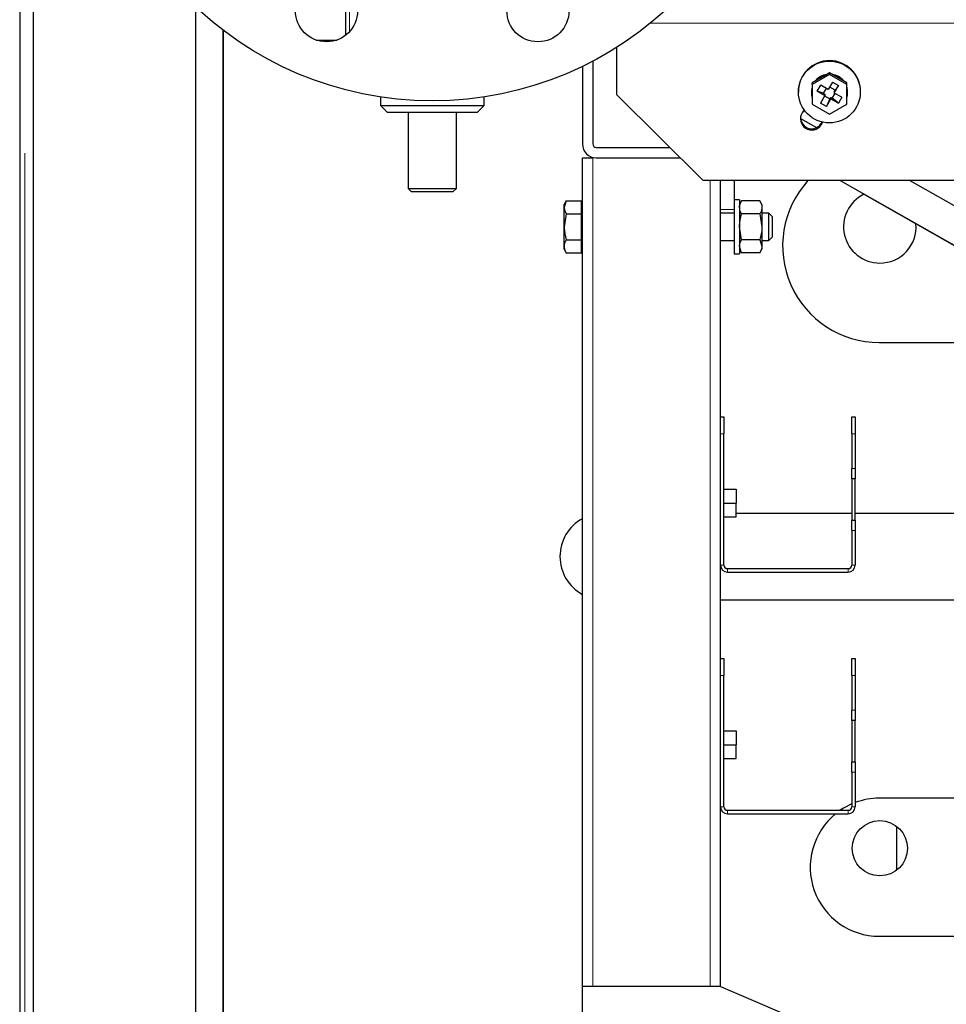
# Model space of a CAD drawing. Header units: millimetres. Extents: x 27 to 261, y 60 to 147.
# Tile 21 of 75: x 98.29 to 103.66, y 65.19 to 70.89. Entities that reach past the tile are written whole.
import ezdxf

# ---------------------------------------------------------------- set-up
doc = ezdxf.new("R2010")
doc.units = ezdxf.units.MM
doc.linetypes.add('PHANTOM', pattern=[12.7, 6.35, -1.27, 1.27, -1.27, 1.27, -1.27])

msp = doc.modelspace()

# ---------------------------------------------------------------- linework, layer by layer
at = {"color": 7, "linetype": 'Continuous', "lineweight": 25}
for p, q in [((98.2917, 90.4667), (98.2917, 63.7708)), ((98.3717, 64.1391), (98.3717, 90.3867)), ((100.1817, 70.8057), (100.1817, 71.0166)), ((99.3117, 64.1546), (99.3117, 70.9526)), ((99.4687, 70.8345), (99.4687, 64.1546)), ((99.4717, 64.1546), (99.4717, 70.8322)), ((100.0096, 70.7766), (100.1291, 70.7766)), ((101.7517, 70.4589), (101.7517, 70.7349)), ((101.5517, 70.6238), (101.5517, 70.1746)), ((101.6117, 70.654), (101.6117, 70.1746)), ((102.9834, 70.5772), (102.8834, 70.5199)), ((102.9612, 70.5742), (102.9057, 70.5424)), ((102.9834, 70.587), (102.9612, 70.5742)), ((102.9834, 70.5772), (102.9834, 70.587)), ((103.0057, 70.5742), (102.9834, 70.587)), ((103.0834, 70.5199), (102.9834, 70.5772)), ((103.0612, 70.5424), (103.0057, 70.5742)), ((102.9057, 70.5424), (102.8834, 70.5297)), ((102.8834, 70.5199), (102.8834, 70.5297)), ((102.8834, 70.5199), (102.8834, 70.4053)), ((102.9124, 70.4804), (102.9324, 70.5148)), ((102.9761, 70.4897), (102.9324, 70.5148)), ((103.0013, 70.5331), (102.9761, 70.4897)), ((103.0157, 70.487), (102.9848, 70.5047)), ((103.0013, 70.5331), (103.036, 70.5132)), ((103.0107, 70.4699), (103.036, 70.5132)), ((103.036, 70.5132), (103.0157, 70.487)), ((103.0834, 70.5297), (103.0612, 70.5424)), ((103.0834, 70.5199), (103.0834, 70.5297)), ((103.0834, 70.4053), (103.0834, 70.5199)), ((100.3817, 70.4473), (100.3817, 70.3966)), ((100.9817, 70.3966), (100.9817, 70.4473)), ((101.7517, 70.4589), (102.2517, 69.9627)), ((102.8034, 70.4785), (102.8034, 70.4748)), ((102.8784, 70.4748), (102.8784, 70.4724)), ((102.9124, 70.4804), (102.9561, 70.4554)), ((102.9474, 70.4689), (102.9124, 70.4804)), ((102.9561, 70.4554), (102.9309, 70.412)), ((102.9637, 70.4968), (102.9474, 70.4689)), ((102.9474, 70.4689), (102.9561, 70.4639)), ((102.9548, 70.4532), (102.9857, 70.4354)), ((102.9561, 70.4639), (102.9561, 70.4554)), ((102.9994, 70.4391), (103.0157, 70.4671)), ((103.0107, 70.4784), (103.0157, 70.487)), ((103.0107, 70.4784), (103.0107, 70.4699)), ((103.0544, 70.4449), (103.0107, 70.4699)), ((103.0544, 70.4449), (103.0344, 70.4105)), ((103.0884, 70.4724), (103.0884, 70.4748)), ((103.1634, 70.4748), (103.1634, 70.4785)), ((100.3817, 70.3966), (100.4217, 70.3566)), ((100.3817, 70.3966), (100.6817, 70.3966)), ((100.6817, 70.3966), (100.9817, 70.3966)), ((100.9417, 70.3566), (100.9817, 70.3966)), ((102.8834, 70.4053), (102.9834, 70.348)), ((102.9655, 70.3922), (102.9309, 70.412)), ((102.9655, 70.3922), (102.9907, 70.4355)), ((102.9857, 70.4354), (102.9655, 70.3922)), ((102.9834, 70.348), (103.0834, 70.4053)), ((102.9857, 70.4354), (102.9907, 70.444)), ((102.9907, 70.444), (102.9907, 70.4355)), ((102.9907, 70.444), (102.9994, 70.4391)), ((102.9907, 70.4355), (103.0344, 70.4105)), ((103.0344, 70.4105), (102.9994, 70.4391)), ((100.6817, 70.3566), (100.4217, 70.3566)), ((100.5417, 70.3566), (100.5417, 69.9166)), ((100.9417, 70.3566), (100.6817, 70.3566)), ((100.8217, 69.9166), (100.8217, 70.3566)), ((102.8362, 70.372), (102.8254, 70.3554)), ((102.8152, 70.322), (102.908, 70.2694)), ((102.9345, 70.2925), (102.9403, 70.3014)), ((102.9345, 70.2852), (102.9444, 70.3004)), ((101.6317, 70.1546), (102.0583, 70.1546)), ((101.5517, 65.2946), (101.5517, 70.0946)), ((101.5517, 70.0946), (101.6117, 70.0946)), ((101.6317, 70.0946), (102.1187, 70.0946)), ((104.0577, 69.9627), (102.2517, 69.9627)), ((102.3517, 68.5946), (102.3517, 69.9627)), ((102.4317, 69.9627), (102.4317, 69.8516)), ((103.0456, 69.9627), (105.4894, 68.5763)), ((103.4487, 69.9627), (103.9977, 69.6512)), ((100.5417, 69.9166), (100.5617, 69.8966)), ((100.5417, 69.9166), (100.6817, 69.9166)), ((100.6817, 69.8966), (100.5617, 69.8966)), ((100.6817, 69.9166), (100.8217, 69.9166)), ((100.8017, 69.8966), (100.6817, 69.8966)), ((100.8017, 69.8966), (100.8217, 69.9166)), ((103.1716, 69.8893), (105.4894, 68.57)), ((101.4573, 69.8447), (101.4457, 69.8246)), ((101.4573, 69.8447), (101.4457, 69.8072)), ((101.4457, 69.8072), (101.4457, 69.8246)), ((101.4573, 69.8447), (101.5457, 69.8447)), ((101.5457, 69.8072), (101.5457, 69.8447)), ((101.5517, 69.8246), (101.5457, 69.8246)), ((102.4617, 69.8516), (102.4317, 69.8516)), ((102.4317, 69.8516), (102.4317, 69.5376)), ((102.4617, 69.8516), (102.4617, 69.5376)), ((102.4733, 69.8447), (102.4617, 69.8246)), ((102.5801, 69.8447), (102.4733, 69.8447)), ((102.5917, 69.8246), (102.5801, 69.8447)), ((102.5917, 69.8246), (102.5917, 69.8072)), ((101.4457, 69.6946), (101.4457, 69.8072)), ((101.4573, 69.7697), (101.4457, 69.6946)), ((101.4573, 69.7697), (101.5457, 69.7697)), ((101.5457, 69.7697), (101.5457, 69.8072)), ((101.5457, 69.6946), (101.5457, 69.7697)), ((102.4317, 69.7746), (102.3517, 69.7746)), ((102.5801, 69.7697), (102.4733, 69.7697)), ((102.5801, 69.7697), (102.5917, 69.6946)), ((102.5917, 69.8072), (102.5917, 69.6946)), ((102.6317, 69.7746), (102.5917, 69.7746)), ((102.6517, 69.7546), (102.6317, 69.7746)), ((102.6317, 69.6146), (102.6317, 69.7746)), ((102.6517, 69.7546), (102.6517, 69.6346)), ((101.4457, 69.582), (101.4457, 69.6946)), ((101.5457, 69.6196), (101.5457, 69.6946)), ((102.4733, 69.6196), (102.4617, 69.6946)), ((102.5917, 69.6946), (102.5917, 69.582)), ((101.4573, 69.6196), (101.5457, 69.6196)), ((101.5457, 69.582), (101.5457, 69.6196)), ((102.3517, 69.6146), (102.4317, 69.6146)), ((102.5801, 69.6196), (102.4733, 69.6196)), ((102.5801, 69.6196), (102.5917, 69.582)), ((102.5917, 69.6146), (102.6317, 69.6146)), ((102.6317, 69.6146), (102.6517, 69.6346)), ((101.4457, 69.5646), (101.4457, 69.582)), ((101.4457, 69.5646), (101.4573, 69.5445)), ((101.4573, 69.5445), (101.5457, 69.5445)), ((101.5457, 69.5445), (101.5457, 69.582)), ((101.5457, 69.5646), (101.5517, 69.5646)), ((102.4317, 69.5376), (102.4617, 69.5376)), ((102.4733, 69.5445), (102.4617, 69.582)), ((102.4617, 69.5646), (102.4733, 69.5445)), ((102.5801, 69.5445), (102.4733, 69.5445)), ((102.5801, 69.5445), (102.5917, 69.5646)), ((102.5917, 69.582), (102.5917, 69.5646)), ((103.2717, 69.0246), (104.5092, 69.0246)), ((102.3517, 68.5946), (102.3717, 68.5946)), ((102.3517, 68.4946), (102.3517, 68.5946)), ((102.3717, 68.5946), (102.3717, 68.4946)), ((103.1117, 68.5946), (103.1317, 68.5946)), ((103.1117, 68.4946), (103.1117, 68.5946)), ((103.1317, 68.5946), (103.1317, 68.4946)), ((102.3517, 67.7346), (102.3517, 68.4946)), ((102.3717, 67.7346), (102.3717, 68.4946)), ((103.1117, 68.4946), (103.1117, 68.2946)), ((103.1317, 68.4946), (103.1317, 68.2946)), ((103.1117, 68.2346), (103.1117, 68.2946)), ((103.1317, 68.2946), (103.1317, 68.2346)), ((103.1317, 68.2346), (103.1117, 68.2346)), ((103.1117, 68.2346), (103.1117, 67.9946)), ((103.1317, 67.9946), (103.1317, 68.2346)), ((102.3717, 68.1746), (102.4417, 68.1746)), ((102.4417, 68.1746), (102.4417, 68.0946)), ((102.3717, 68.0946), (102.4417, 68.0946)), ((102.4417, 68.0146), (102.4417, 68.0946)), ((102.3717, 68.0146), (102.4417, 68.0146)), ((103.1117, 68.0346), (102.4417, 68.0346)), ((103.1117, 67.9946), (103.1317, 67.9946)), ((103.1117, 67.9346), (103.1117, 67.9946)), ((105.5544, 68.0346), (103.1317, 68.0346)), ((103.1317, 67.9946), (103.1317, 67.9346)), ((103.1117, 67.9346), (103.1117, 67.7346)), ((103.1317, 67.9346), (103.1317, 67.7346)), ((102.3517, 67.1946), (102.3517, 67.7346)), ((102.3917, 67.7146), (103.0917, 67.7146)), ((102.3917, 67.6946), (103.0917, 67.6946)), ((102.3517, 67.5346), (106.4329, 67.5346)), ((102.3517, 67.1946), (102.3717, 67.1946)), ((102.3517, 67.0946), (102.3517, 67.1946)), ((102.3717, 67.1946), (102.3717, 67.0946)), ((103.1117, 67.1946), (103.1317, 67.1946)), ((103.1117, 67.0946), (103.1117, 67.1946)), ((103.1317, 67.1946), (103.1317, 67.0946)), ((102.3517, 66.3346), (102.3517, 67.0946)), ((102.3717, 66.3346), (102.3717, 67.0946)), ((103.1117, 67.0946), (103.1117, 66.8946)), ((103.1317, 67.0946), (103.1317, 66.8946)), ((103.1117, 66.8346), (103.1117, 66.8946)), ((103.1317, 66.8946), (103.1317, 66.8346)), ((103.1317, 66.8346), (103.1117, 66.8346)), ((103.1117, 66.8346), (103.1117, 66.5946)), ((103.1317, 66.5946), (103.1317, 66.8346)), ((102.3717, 66.7746), (102.4417, 66.7746)), ((102.4417, 66.7746), (102.4417, 66.6946)), ((102.3717, 66.6946), (102.4417, 66.6946)), ((102.4417, 66.6146), (102.4417, 66.6946)), ((102.3717, 66.6146), (102.4417, 66.6146)), ((103.1117, 66.5946), (103.1317, 66.5946)), ((103.1117, 66.5346), (103.1117, 66.5946)), ((103.1317, 66.5946), (103.1317, 66.5346)), ((103.1117, 66.5346), (103.1117, 66.3346)), ((103.1317, 66.5346), (103.1317, 66.3346)), ((108.1717, 66.3846), (103.2717, 66.3846)), ((102.3517, 65.2946), (102.3517, 66.3346)), ((102.3917, 66.3146), (103.0917, 66.3146)), ((102.3917, 66.2946), (103.0917, 66.2946)), ((103.3717, 66.2219), (103.3717, 65.9674)), ((103.2717, 65.5846), (108.1717, 65.5846)), ((102.3517, 65.2946), (101.5517, 65.2946)), ((101.5517, 63.1946), (101.5517, 65.2946)), ((102.3517, 65.2946), (105.1517, 64.0946))]:
    msp.add_line(p, q, dxfattribs=at)
at = {"color": 8, "linetype": 'PHANTOM', "lineweight": 18}
for p, q in [((98.3217, 63.7708), (98.3217, 90.3867)), ((100.2017, 71.0166), (100.2017, 70.8244)), ((101.9466, 70.8754), (110.7117, 70.8754)), ((102.9345, 70.2852), (102.9345, 70.2925)), ((101.6117, 65.2946), (101.6117, 70.0946)), ((102.2917, 65.2946), (102.2917, 69.9627)), ((102.4317, 69.7946), (102.3517, 69.7946)), ((102.3717, 68.4946), (102.3517, 68.4946)), ((103.1317, 68.4946), (103.1117, 68.4946)), ((103.1117, 68.2946), (103.1317, 68.2946)), ((103.1317, 67.9346), (103.1117, 67.9346)), ((102.3717, 67.7346), (102.3517, 67.7346)), ((102.3917, 67.6946), (102.3917, 67.7146)), ((103.0917, 67.6946), (103.0917, 67.7146)), ((103.1117, 67.7346), (103.1317, 67.7346)), ((102.3717, 67.0946), (102.3517, 67.0946)), ((103.1317, 67.0946), (103.1117, 67.0946)), ((103.1117, 66.8946), (103.1317, 66.8946)), ((103.1317, 66.5346), (103.1117, 66.5346)), ((102.3717, 66.3346), (102.3517, 66.3346)), ((102.3917, 66.2946), (102.3917, 66.3146)), ((103.0917, 66.2946), (103.0917, 66.3146)), ((103.1117, 66.3346), (103.1317, 66.3346))]:
    msp.add_line(p, q, dxfattribs=at)
at = {"color": 7, "linetype": 'Continuous', "lineweight": 25, "flags": 128}
for points in [[(102.8834, 70.5066), (102.882, 70.5018), (102.8784, 70.4748)], [(103.0884, 70.4748), (103.0848, 70.5018), (103.0834, 70.5066)], [(103.1697, 69.8923), (103.1716, 69.8893), (103.1753, 69.8891)], [(103.1117, 66.3512), (103.0639, 66.3264), (103.0456, 66.3146)]]:
    msp.add_lwpolyline(points, dxfattribs=at)
at = {"color": 7, "linetype": 'Continuous', "lineweight": 25}
for centre, radius in [((100.6817, 72.4246), 2), ((100.0694, 70.9464), 0.18), ((101.294, 70.9464), 0.18), ((102.9825, 70.4757), 0.1793), ((103.2747, 66.0946), 0.16)]:
    msp.add_circle(centre, radius, dxfattribs=at)
for centre, radius, start, end in [((102.9834, 70.4774), 0.18, 0.3398, 179.6602), ((102.9833, 70.4738), 0.1052, 98.6598, 140.9695), ((102.9832, 70.4714), 0.1052, 102.1271, 137.5025), ((102.9836, 70.4738), 0.1052, 39.0304, 81.3401), ((102.9836, 70.4714), 0.1052, 42.4975, 77.8729), ((102.9819, 70.4724), 0.1035, 162.1167, 197.8833), ((102.9849, 70.4724), 0.1035, 342.1163, 17.8837), ((102.88, 70.3205), 0.0649, 147.3498, 327.0413), ((102.88, 70.3281), 0.0651, 183.6258, 326.8345), ((101.6317, 70.1746), 0.08, 180, 270), ((101.6317, 70.1746), 0.02, 180, 270), ((103.2717, 69.5846), 0.56, 137.5394, 270), ((103.2747, 69.6946), 0.21, 116.1078, 270), ((103.2747, 69.6946), 0.21, 270, 4.5984), ((101.6717, 67.7846), 0.25, 118.6854, 241.3146), ((102.3917, 67.7346), 0.04, 180, 270), ((102.3917, 67.7346), 0.02, 180, 270), ((103.0917, 67.7346), 0.04, 270, 0), ((103.0917, 67.7346), 0.02, 270, 0), ((103.2717, 65.9846), 0.4, 90, 110.4873), ((102.3917, 66.3346), 0.04, 180, 270), ((102.3917, 66.3346), 0.02, 180, 270), ((103.2717, 65.9846), 0.4, 129.195, 270), ((103.0917, 66.3346), 0.02, 270, 0), ((103.0917, 66.3346), 0.04, 270, 0)]:
    msp.add_arc(centre, radius, start, end, dxfattribs=at)
for points, knots in [([(102.4617, 69.8072), (102.4618, 69.8103), (102.4624, 69.823), (102.4686, 69.8354), (102.4733, 69.8447)], [0, 0, 0, 0, 0.244369, 1, 1, 1, 1]), ([(102.5801, 69.8447), (102.5848, 69.8354), (102.591, 69.823), (102.5915, 69.8103), (102.5917, 69.8072)], [0, 0, 0, 0, 0.755631, 1, 1, 1, 1]), ([(101.4457, 69.8072), (101.4457, 69.8063), (101.4459, 69.7936), (101.4518, 69.7812), (101.4573, 69.7697)], [0, 0, 0, 0, 0.070217, 1, 1, 1, 1]), ([(102.4733, 69.7697), (102.4717, 69.7725), (102.4649, 69.7847), (102.4631, 69.7974), (102.4617, 69.8072)], [0, 0, 0, 0, 0.226904, 1, 1, 1, 1]), ([(102.4617, 69.6946), (102.4617, 69.6964), (102.4619, 69.7217), (102.4678, 69.7466), (102.4733, 69.7697)], [0, 0, 0, 0, 0.070216, 1, 1, 1, 1]), ([(102.5917, 69.8072), (102.5903, 69.7974), (102.5885, 69.7847), (102.5816, 69.7725), (102.5801, 69.7697)], [0, 0, 0, 0, 0.773096, 1, 1, 1, 1]), ([(101.4457, 69.6946), (101.4457, 69.6928), (101.4459, 69.6675), (101.4518, 69.6427), (101.4573, 69.6196)], [0, 0, 0, 0, 0.070216, 1, 1, 1, 1]), ([(102.5917, 69.6946), (102.5917, 69.6928), (102.5915, 69.6675), (102.5856, 69.6427), (102.5801, 69.6196)], [0, 0, 0, 0, 0.070216, 1, 1, 1, 1]), ([(101.4573, 69.6196), (101.4525, 69.61), (101.4463, 69.5976), (101.4458, 69.5849), (101.4457, 69.582)], [0, 0, 0, 0, 0.7758376, 1, 1, 1, 1]), ([(102.4617, 69.582), (102.4617, 69.5829), (102.4619, 69.5956), (102.4678, 69.608), (102.4733, 69.6196)], [0, 0, 0, 0, 0.07022, 1, 1, 1, 1]), ([(101.4457, 69.582), (101.4472, 69.5719), (101.4491, 69.5592), (101.4559, 69.547), (101.4573, 69.5445)], [0, 0, 0, 0, 0.798791, 1, 1, 1, 1]), ([(102.5917, 69.582), (102.5917, 69.5812), (102.5915, 69.5685), (102.5856, 69.5561), (102.5801, 69.5445)], [0, 0, 0, 0, 0.070217, 1, 1, 1, 1])]:
    msp.add_open_spline(points, degree=3, knots=knots, dxfattribs=at)

doc.saveas('drawing.dxf')
